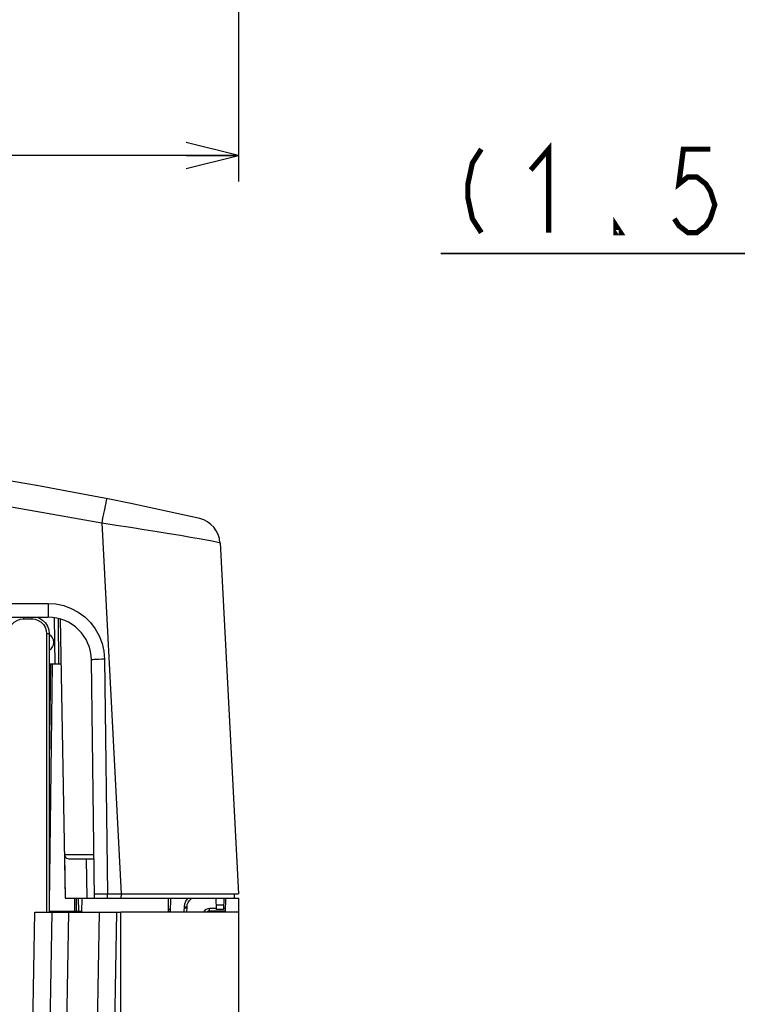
# Model space of a CAD drawing. Extents: x 30 to 410, y 34 to 287.
# Tile 15 of 66: x 97 to 124, y 85 to 122. Entities that reach past the tile are written whole.
import ezdxf

# ---------------------------------------------------------------- set-up
doc = ezdxf.new("R2010")
doc.units = 0
doc.header["$LTSCALE"] = 23.1
doc.layers.get('0').update_dxf_attribs({"linetype": 'CONTINUOUS'})
for name, color, linetype in [('ALL_AXIS', 7, 'CONTINUOUS'), ('ALL_DIM', 7, 'CONTINUOUS'), ('ALL_FEATURES', 7, 'CONTINUOUS')]:
    doc.layers.add(name, color=color, linetype=linetype)
doc.dimstyles.get("Standard").update_dxf_attribs({"dimtxt": 2.5, "dimasz": 2.5, "dimexe": 1.25, "dimexo": 0.625, "dimtad": 1, "dimcen": 2.5, "dimazin": 3, "dimtfac": 1, "dimtmove": 0, "dimatfit": 3})

# ---------------------------------------------------------------- blocks, each defined once
blk = doc.blocks.new('_OPEN')
at = {"color": 0, "linetype": 'BYBLOCK'}
for p, q in [((0, 0), (-1, 0.25)), ((-1, -0.25), (0, 0)), ((-1, 0), (0, 0))]:
    blk.add_line(p, q, dxfattribs=at)
blk = doc.blocks.new('*D1')
at = {"layer": 'ALL_DIM', "color": 2, "linetype": 'CONTINUOUS'}
for p, q in [((45.139, 139.731), (45.139, 116.134)), ((105.139, 139.731), (105.139, 116.134)), ((45.139, 117.134), (75.139, 117.134)), ((105.139, 117.134), (75.139, 117.134))]:
    blk.add_line(p, q, dxfattribs=at)
at = {"layer": 'ALL_DIM', "color": 2, "linetype": 'CONTINUOUS', "xscale": 2, "yscale": 2, "zscale": 2, "rotation": 180}
blk.add_blockref('_OPEN', (45.139, 117.134), dxfattribs=at)
at = {"layer": 'ALL_DIM', "color": 2, "linetype": 'CONTINUOUS', "xscale": 2, "yscale": 2, "zscale": 2}
blk.add_blockref('_OPEN', (105.139, 117.134), dxfattribs=at)
blk = doc.blocks.new('*D4')
at = {"layer": 'ALL_DIM', "color": 2, "linetype": 'CONTINUOUS'}
for p, q in [((128.346, 200.92), (128.346, 112.379)), ((128.846, 175.565), (128.846, 112.379)), ((128.346, 113.379), (112.899, 113.379)), ((112.899, 113.379), (128.596, 113.379)), ((133.846, 113.379), (128.596, 113.379)), ((128.846, 113.379), (133.846, 113.379))]:
    blk.add_line(p, q, dxfattribs=at)
at = {"layer": 'ALL_DIM', "color": 2, "linetype": 'CONTINUOUS', "xscale": 2, "yscale": 2, "zscale": 2}
blk.add_blockref('_OPEN', (128.346, 113.379), dxfattribs=at)
at = {"layer": 'ALL_DIM', "color": 2, "linetype": 'CONTINUOUS', "xscale": 2, "yscale": 2, "zscale": 2, "rotation": 180}
blk.add_blockref('_OPEN', (128.846, 113.379), dxfattribs=at)

msp = doc.modelspace()

# ---------------------------------------------------------------- linework, layer by layer
at = {"layer": 'ALL_AXIS', "color": 7, "linetype": 'CONTINUOUS'}
for p, q in [((98.635, 88.146), (99.802, 88.146)), ((105.139, 88.146), (100.639, 88.146)), ((105.139, 88.146), (105.139, 65.279))]:
    msp.add_line(p, q, dxfattribs=at)
at = {"layer": 'ALL_DIM', "color": 2, "linetype": 'CONTINUOUS', "const_width": 0.2}
for points in [[(114.447, 117.379), (114.103, 116.845), (113.931, 116.045), (113.931, 115.512), (114.103, 114.712), (114.447, 114.179)], [(116.339, 116.579), (117.027, 117.379), (117.027, 114.179)], [(123.219, 117.379), (122.187, 117.379), (122.015, 116.045), (122.359, 116.312), (122.703, 116.312), (123.047, 116.045), (123.219, 115.779), (123.391, 115.245), (123.219, 114.712), (123.047, 114.445), (122.703, 114.179), (122.359, 114.179), (122.015, 114.445), (121.843, 114.712)], [(119.779, 114.179), (119.607, 114.179), (119.607, 114.445), (119.779, 114.179)]]:
    msp.add_lwpolyline(points, dxfattribs=at)
at = {"layer": 'ALL_FEATURES', "color": 7, "linetype": 'CONTINUOUS'}
for p, q in [((96.816, 104.592), (96.804, 104.594)), ((104.434, 102.297), (105.139, 88.846)), ((52.434, 99.446), (97.844, 99.446)), ((96.907, 99.379), (97.223, 99.379)), ((98.114, 97.646), (98.095, 99.425)), ((98.263, 97.646), (98.242, 99.394)), ((98.312, 99.379), (98.499, 88.679)), ((97.792, 98.81), (97.792, 88.146)), ((97.887, 98.81), (97.887, 96.941)), ((99.622, 88.679), (99.511, 97.799)), ((98.342, 97.646), (97.887, 97.646)), ((97.906, 93.914), (97.951, 97.646)), ((97.89, 96.94), (97.887, 96.941)), ((97.89, 96.94), (97.89, 88.146)), ((97.89, 96.94), (97.906, 96.861)), ((97.906, 88.146), (97.906, 96.861)), ((98.512, 88.679), (98.486, 90.343)), ((99.604, 90.179), (98.654, 90.179)), ((99.305, 90.179), (99.327, 88.679)), ((98.499, 88.679), (105.139, 88.679)), ((98.942, 88.179), (98.936, 88.679)), ((99.145, 88.146), (99.151, 88.679)), ((99.62, 88.846), (105.139, 88.846)), ((102.466, 88.146), (102.46, 88.679)), ((102.531, 88.679), (102.522, 88.146)), ((104.306, 88.246), (104.283, 88.679)), ((104.58, 88.679), (104.572, 88.246)), ((104.648, 88.679), (104.638, 88.146)), ((104.975, 88.846), (104.972, 88.679)), ((105.139, 88.679), (105.139, 88.146)), ((103.074, 88.31), (103.074, 88.344)), ((103.172, 88.31), (103.172, 88.344)), ((104.575, 88.412), (104.297, 88.412)), ((97.175, 78.777), (97.339, 88.146)), ((97.339, 88.146), (98.635, 88.146)), ((97.906, 88.179), (99.145, 88.179)), ((99.802, 88.146), (99.701, 82.386)), ((99.802, 88.146), (100.639, 88.146)), ((102.524, 88.246), (102.465, 88.246)), ((102.466, 88.179), (102.522, 88.179)), ((104.306, 88.279), (104.037, 88.279)), ((104.139, 88.181), (104.037, 88.181)), ((104.139, 88.179), (104.139, 88.146)), ((104.639, 88.179), (104.139, 88.179)), ((104.572, 88.246), (104.306, 88.246)), ((104.641, 88.279), (104.572, 88.279))]:
    msp.add_line(p, q, dxfattribs=at)
at = {"layer": 'ALL_FEATURES', "color": 9, "linetype": 'CONTINUOUS'}
for p, q in [((99.901, 103.054), (100.645, 88.846)), ((52.434, 99.972), (97.844, 99.972)), ((97.844, 99.972), (97.844, 99.446)), ((96.907, 99.446), (96.907, 99.379)), ((97.223, 99.446), (97.223, 99.379)), ((97.887, 98.81), (97.792, 98.81)), ((100.011, 97.832), (100.121, 88.846)), ((97.906, 88.46), (98.018, 97.646)), ((99.602, 90.343), (98.486, 90.343)), ((98.876, 88.179), (98.87, 88.679)), ((99.003, 88.679), (99.009, 88.179)), ((100.122, 88.679), (100.12, 88.846)), ((100.643, 88.846), (100.64, 88.679)), ((103.074, 88.344), (103.172, 88.344)), ((103.074, 88.31), (103.172, 88.31)), ((97.843, 78.812), (98.006, 88.146)), ((98.635, 88.146), (98.473, 78.812)), ((100.469, 88.146), (100.392, 83.732)), ((100.639, 83.413), (100.639, 88.146)), ((104.037, 88.181), (104.037, 88.279))]:
    msp.add_line(p, q, dxfattribs=at)
for points in [[(50.377, 103.054), (55.839, 104.019), (61.309, 104.741), (66.806, 105.224), (72.319, 105.467), (77.837, 105.469), (83.349, 105.232), (88.875, 104.751), (94.4, 104.025), (99.901, 103.054)], [(100.096, 103.982), (100.091, 103.965), (100.078, 103.913), (100.06, 103.829), (100.035, 103.714), (100.006, 103.574), (99.973, 103.413), (99.937, 103.238), (99.901, 103.054)], [(99.901, 103.054), (100.459, 102.972), (101.001, 102.891), (101.525, 102.81), (102.024, 102.731), (102.49, 102.655), (102.917, 102.583), (103.3, 102.517), (103.633, 102.459), (103.912, 102.407), (104.134, 102.365), (104.298, 102.332), (104.4, 102.309), (104.434, 102.297)], [(97.844, 99.972), (98.149, 99.95), (98.448, 99.886), (98.736, 99.78), (99.006, 99.634), (99.252, 99.452), (99.47, 99.238), (99.656, 98.994), (99.806, 98.726), (99.917, 98.438), (99.985, 98.137), (100.011, 97.832)], [(100.011, 97.832), (99.9, 97.83), (99.794, 97.826), (99.699, 97.822), (99.62, 97.817), (99.56, 97.811), (99.523, 97.805), (99.511, 97.799)]]:
    msp.add_lwpolyline(points, dxfattribs=at)
at = {"layer": 'ALL_FEATURES', "color": 7, "linetype": 'CONTINUOUS'}
for points in [[(96.339, 98.811), (96.353, 98.937), (96.395, 99.057), (96.463, 99.165), (96.553, 99.255), (96.661, 99.323), (96.781, 99.365), (96.907, 99.379)], [(97.223, 99.379), (97.35, 99.365), (97.47, 99.323), (97.578, 99.255), (97.668, 99.165), (97.735, 99.057), (97.777, 98.937), (97.792, 98.81)], [(97.412, 99.446), (97.512, 99.41), (97.637, 99.331), (97.743, 99.225), (97.821, 99.1), (97.87, 98.958), (97.887, 98.81)], [(98.654, 90.179), (98.611, 90.184), (98.571, 90.201), (98.536, 90.227), (98.509, 90.261), (98.492, 90.301), (98.486, 90.343)], [(103.074, 88.344), (103.087, 88.455), (103.124, 88.561), (103.183, 88.656), (103.206, 88.679)], [(103.172, 88.344), (103.182, 88.433), (103.212, 88.518), (103.26, 88.594), (103.324, 88.658), (103.357, 88.679)], [(103.043, 88.146), (103.062, 88.201), (103.074, 88.31)], [(103.146, 88.146), (103.158, 88.179), (103.172, 88.31)], [(104.037, 88.279), (103.969, 88.27), (103.904, 88.243), (103.849, 88.201), (103.807, 88.146)], [(104.037, 88.181), (103.994, 88.175), (103.954, 88.158), (103.937, 88.146)]]:
    msp.add_lwpolyline(points, dxfattribs=at)
for centre, radius, start, end in [((75.139, -21.221), 127.667, 77.09161, 102.90839), ((103.435, 102.245), 1, 3, 77.0916), ((97.844, 97.779), 1.667, 0.7, 90), ((97.739, 98.479), 0.332, 296.4059, 63.5941)]:
    msp.add_arc(centre, radius, start, end, dxfattribs=at)

# ---------------------------------------------------------------- dimensions: what is measured, and where the dimension line sits
at = {"layer": 'ALL_DIM', "color": 2, "linetype": 'CONTINUOUS'}
dim = msp.add_linear_dim(base=(128.346, 113.379), p1=(128.846, 176.565), p2=(128.346, 201.92), angle=180, dimstyle='Standard', dxfattribs=at)
dim.commit()
dim.dimension.update_dxf_attribs({"geometry": '*D4', "text_midpoint": (112.899, 113.379), "dimtype": 128})
dim = msp.add_linear_dim(base=(105.139, 117.134), p1=(45.139, 140.731), p2=(105.139, 140.731), dimstyle='Standard', dxfattribs=at)
dim.commit()
dim.dimension.update_dxf_attribs({"geometry": '*D1', "text_midpoint": (71.011, 117.134), "dimtype": 128})

doc.saveas('drawing.dxf')
